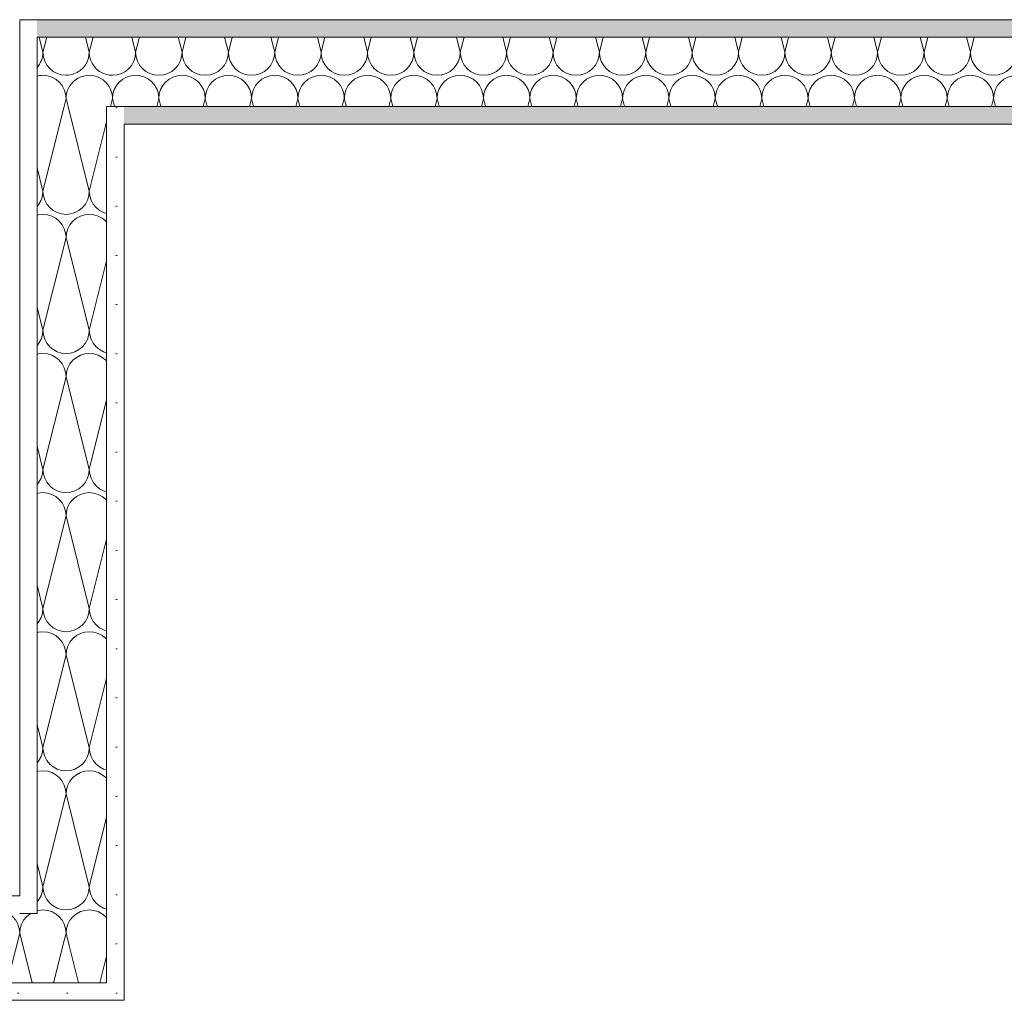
# Model space of a CAD drawing. Header units: metres. Extents: x -3.6 to 84.5, y -11 to 16.8.
# Tile 120 of 256: x 45.15 to 45.858, y -3.965 to -3.26. Entities that reach past the tile are written whole.
import ezdxf

# ---------------------------------------------------------------- set-up
doc = ezdxf.new("R2010")
doc.units = ezdxf.units.M
doc.header["$MEASUREMENT"] = 0
doc.layers.add('301 - Elemente.Linie', color=7, linetype='Continuous')
doc.layers.add('302 - Elemente.Schraffur', color=7, linetype='Continuous')
pattern_1 = [(45, (0, 0), (-0.01767767, 0.01767767), [0, -0.025])]

# ---------------------------------------------------------------- blocks, each defined once
blk = doc.blocks.new('*X6')
at = {"layer": '302 - Elemente.Schraffur', "color": 7, "linetype": 'Continuous', "lineweight": 5}
for p, q in [((45.16667, -3.28333), (45.16445, -3.27446)), ((45.16667, -3.28333), (45.168, -3.27801)), ((45.18188, -3.3225), (45.18333, -3.31667)), ((45.18479, -3.3225), (45.18333, -3.31667))]:
    blk.add_line(p, q, dxfattribs=at)
for centre, start, end in [((45.15, -3.28333), 318.53321, 0), ((45.18333, -3.28333), 180, 270), ((45.16667, -3.31667), 90, 104.51659), ((45.16667, -3.31667), 0, 90), ((45.18333, -3.28333), 270, 289.8668), ((45.2, -3.31667), 118.59753, 180)]:
    blk.add_arc(centre, 0.01667, start, end, dxfattribs=at)
blk = doc.blocks.new('*X7')
at = {"layer": '302 - Elemente.Schraffur', "color": 7, "linetype": 'Continuous', "lineweight": 5}
for p, q in [((45.23333, -3.28333), (45.23062, -3.2725)), ((45.23333, -3.28333), (45.23604, -3.2725)), ((45.26667, -3.28333), (45.26396, -3.2725)), ((45.26667, -3.28333), (45.26938, -3.2725)), ((45.3, -3.28333), (45.29729, -3.2725)), ((45.3, -3.28333), (45.30271, -3.2725)), ((45.33333, -3.28333), (45.33062, -3.2725)), ((45.33333, -3.28333), (45.33604, -3.2725)), ((45.36667, -3.28333), (45.36396, -3.2725)), ((45.36667, -3.28333), (45.36938, -3.2725)), ((45.4, -3.28333), (45.39729, -3.2725)), ((45.4, -3.28333), (45.40271, -3.2725)), ((45.43333, -3.28333), (45.43062, -3.2725)), ((45.43333, -3.28333), (45.43604, -3.2725)), ((45.46667, -3.28333), (45.46396, -3.2725)), ((45.46667, -3.28333), (45.46938, -3.2725)), ((45.5, -3.28333), (45.49729, -3.2725)), ((45.5, -3.28333), (45.50271, -3.2725)), ((45.53333, -3.28333), (45.53062, -3.2725)), ((45.53333, -3.28333), (45.53604, -3.2725)), ((45.56667, -3.28333), (45.56396, -3.2725)), ((45.56667, -3.28333), (45.56938, -3.2725)), ((45.6, -3.28333), (45.59729, -3.2725)), ((45.6, -3.28333), (45.60271, -3.2725)), ((45.63333, -3.28333), (45.63062, -3.2725)), ((45.63333, -3.28333), (45.63604, -3.2725)), ((45.66667, -3.28333), (45.66396, -3.2725)), ((45.66667, -3.28333), (45.66938, -3.2725)), ((45.7, -3.28333), (45.69729, -3.2725)), ((45.7, -3.28333), (45.70271, -3.2725)), ((45.73333, -3.28333), (45.73062, -3.2725)), ((45.73333, -3.28333), (45.73604, -3.2725)), ((45.76667, -3.28333), (45.76396, -3.2725)), ((45.76667, -3.28333), (45.76938, -3.2725)), ((45.8, -3.28333), (45.79729, -3.2725)), ((45.8, -3.28333), (45.80271, -3.2725)), ((45.83333, -3.28333), (45.83062, -3.2725)), ((45.83333, -3.28333), (45.83604, -3.2725)), ((45.21521, -3.3225), (45.21667, -3.31667)), ((45.21812, -3.3225), (45.21667, -3.31667)), ((45.24854, -3.3225), (45.25, -3.31667)), ((45.25146, -3.3225), (45.25, -3.31667)), ((45.28188, -3.3225), (45.28333, -3.31667)), ((45.28479, -3.3225), (45.28333, -3.31667)), ((45.31521, -3.3225), (45.31667, -3.31667)), ((45.31812, -3.3225), (45.31667, -3.31667)), ((45.34854, -3.3225), (45.35, -3.31667)), ((45.35146, -3.3225), (45.35, -3.31667)), ((45.38188, -3.3225), (45.38333, -3.31667)), ((45.38479, -3.3225), (45.38333, -3.31667)), ((45.41521, -3.3225), (45.41667, -3.31667)), ((45.41812, -3.3225), (45.41667, -3.31667)), ((45.44854, -3.3225), (45.45, -3.31667)), ((45.45146, -3.3225), (45.45, -3.31667)), ((45.48188, -3.3225), (45.48333, -3.31667)), ((45.48479, -3.3225), (45.48333, -3.31667)), ((45.51521, -3.3225), (45.51667, -3.31667)), ((45.51812, -3.3225), (45.51667, -3.31667)), ((45.54854, -3.3225), (45.55, -3.31667)), ((45.55146, -3.3225), (45.55, -3.31667)), ((45.58188, -3.3225), (45.58333, -3.31667)), ((45.58479, -3.3225), (45.58333, -3.31667)), ((45.61521, -3.3225), (45.61667, -3.31667)), ((45.61812, -3.3225), (45.61667, -3.31667)), ((45.64854, -3.3225), (45.65, -3.31667)), ((45.65146, -3.3225), (45.65, -3.31667)), ((45.68188, -3.3225), (45.68333, -3.31667)), ((45.68479, -3.3225), (45.68333, -3.31667)), ((45.71521, -3.3225), (45.71667, -3.31667)), ((45.71812, -3.3225), (45.71667, -3.31667)), ((45.74854, -3.3225), (45.75, -3.31667)), ((45.75146, -3.3225), (45.75, -3.31667)), ((45.78188, -3.3225), (45.78333, -3.31667)), ((45.78479, -3.3225), (45.78333, -3.31667)), ((45.81521, -3.3225), (45.81667, -3.31667)), ((45.81812, -3.3225), (45.81667, -3.31667)), ((45.84854, -3.3225), (45.85, -3.31667)), ((45.85146, -3.3225), (45.85, -3.31667))]:
    blk.add_line(p, q, dxfattribs=at)
for centre, start, end in [((45.21667, -3.28333), 270, 0), ((45.25, -3.28333), 180, 270), ((45.25, -3.28333), 270, 0), ((45.28333, -3.28333), 180, 270), ((45.28333, -3.28333), 270, 0), ((45.31667, -3.28333), 180, 270), ((45.31667, -3.28333), 270, 0), ((45.35, -3.28333), 180, 270), ((45.35, -3.28333), 270, 0), ((45.38333, -3.28333), 180, 270), ((45.38333, -3.28333), 270, 0), ((45.41667, -3.28333), 180, 270), ((45.41667, -3.28333), 270, 0), ((45.45, -3.28333), 180, 270), ((45.45, -3.28333), 270, 0), ((45.48333, -3.28333), 180, 270), ((45.48333, -3.28333), 270, 0), ((45.51667, -3.28333), 180, 270), ((45.51667, -3.28333), 270, 0), ((45.55, -3.28333), 180, 270), ((45.55, -3.28333), 270, 0), ((45.58333, -3.28333), 180, 270), ((45.58333, -3.28333), 270, 0), ((45.61667, -3.28333), 180, 270), ((45.61667, -3.28333), 270, 0), ((45.65, -3.28333), 180, 270), ((45.65, -3.28333), 270, 0), ((45.68333, -3.28333), 180, 270), ((45.68333, -3.28333), 270, 0), ((45.71667, -3.28333), 180, 270), ((45.71667, -3.28333), 270, 0), ((45.75, -3.28333), 180, 270), ((45.75, -3.28333), 270, 0), ((45.78333, -3.28333), 180, 270), ((45.78333, -3.28333), 270, 0), ((45.81667, -3.28333), 180, 270), ((45.81667, -3.28333), 270, 0), ((45.85, -3.28333), 180, 270), ((45.85, -3.28333), 270, 0), ((45.21667, -3.28333), 255.48341, 270), ((45.23333, -3.31667), 90, 180), ((45.23333, -3.31667), 0, 90), ((45.26667, -3.31667), 90, 180), ((45.26667, -3.31667), 0, 90), ((45.3, -3.31667), 90, 180), ((45.3, -3.31667), 0, 90), ((45.33333, -3.31667), 90, 180), ((45.33333, -3.31667), 0, 90), ((45.36667, -3.31667), 90, 180), ((45.36667, -3.31667), 0, 90), ((45.4, -3.31667), 90, 180), ((45.4, -3.31667), 0, 90), ((45.43333, -3.31667), 90, 180), ((45.43333, -3.31667), 0, 90), ((45.46667, -3.31667), 90, 180), ((45.46667, -3.31667), 0, 90), ((45.5, -3.31667), 90, 180), ((45.5, -3.31667), 0, 90), ((45.53333, -3.31667), 90, 180), ((45.53333, -3.31667), 0, 90), ((45.56667, -3.31667), 90, 180), ((45.56667, -3.31667), 0, 90), ((45.6, -3.31667), 90, 180), ((45.6, -3.31667), 0, 90), ((45.63333, -3.31667), 90, 180), ((45.63333, -3.31667), 0, 90), ((45.66667, -3.31667), 90, 180), ((45.66667, -3.31667), 0, 90), ((45.7, -3.31667), 90, 180), ((45.7, -3.31667), 0, 90), ((45.73333, -3.31667), 90, 180), ((45.73333, -3.31667), 0, 90), ((45.76667, -3.31667), 90, 180), ((45.76667, -3.31667), 0, 90), ((45.8, -3.31667), 90, 180), ((45.8, -3.31667), 0, 90), ((45.83333, -3.31667), 90, 180), ((45.83333, -3.31667), 0, 90), ((45.86667, -3.31667), 90, 180), ((45.2, -3.31667), 0, 41.46679)]:
    blk.add_arc(centre, 0.01667, start, end, dxfattribs=at)
blk = doc.blocks.new('*X9')
at = {"layer": '302 - Elemente.Schraffur', "color": 7, "linetype": 'Continuous', "lineweight": 5}
for p, q in [((45.16445, -3.27446), (45.16396, -3.2725)), ((45.168, -3.27801), (45.16938, -3.2725)), ((45.2, -3.28333), (45.19729, -3.2725)), ((45.2, -3.28333), (45.20271, -3.2725))]:
    blk.add_line(p, q, dxfattribs=at)
for centre, start, end in [((45.18333, -3.28333), 289.8668, 0), ((45.21667, -3.28333), 180, 255.48341), ((45.2, -3.31667), 90, 118.59753), ((45.2, -3.31667), 41.46679, 90)]:
    blk.add_arc(centre, 0.01667, start, end, dxfattribs=at)
blk = doc.blocks.new('*X10')
at = {"layer": '302 - Elemente.Schraffur', "color": 7, "linetype": 'Continuous', "lineweight": 5}
for p, q in [((45.17438, -3.9525), (45.182, -3.92201)), ((45.19229, -3.9525), (45.18556, -3.92557)), ((45.20771, -3.9525), (45.20866, -3.94868))]:
    blk.add_line(p, q, dxfattribs=at)
blk = doc.blocks.new('*X11')
at = {"layer": '302 - Elemente.Schraffur', "color": 7, "linetype": 'Continuous', "lineweight": 5}
for p, q in [((45.16667, -3.38333), (45.18188, -3.3225)), ((45.2, -3.38333), (45.18479, -3.3225)), ((45.2, -3.38333), (45.21249, -3.33338)), ((45.16667, -3.38333), (45.16249, -3.36662)), ((45.16386, -3.39259), (45.1654, -3.38971)), ((45.1654, -3.38971), (45.16635, -3.38658)), ((45.16635, -3.38658), (45.16667, -3.38333)), ((45.16667, -3.38333), (45.16699, -3.38658)), ((45.16699, -3.38658), (45.16794, -3.38971)), ((45.16794, -3.38971), (45.16948, -3.39259)), ((45.19719, -3.39259), (45.19873, -3.38971)), ((45.19873, -3.38971), (45.19968, -3.38658)), ((45.19968, -3.38658), (45.2, -3.38333)), ((45.2, -3.38333), (45.20032, -3.38658)), ((45.20032, -3.38658), (45.20127, -3.38971)), ((45.20127, -3.38971), (45.20281, -3.39259)), ((45.16249, -3.39426), (45.16386, -3.39259)), ((45.16948, -3.39259), (45.17155, -3.39512)), ((45.17155, -3.39512), (45.17407, -3.39719)), ((45.19259, -3.39719), (45.19512, -3.39512)), ((45.19512, -3.39512), (45.19719, -3.39259)), ((45.20281, -3.39259), (45.20488, -3.39512)), ((45.20488, -3.39512), (45.20741, -3.39719)), ((45.16342, -3.40032), (45.16249, -3.4006)), ((45.16667, -3.4), (45.16342, -3.40032)), ((45.16992, -3.40032), (45.16667, -3.4)), ((45.17304, -3.40127), (45.16992, -3.40032)), ((45.17593, -3.40281), (45.17304, -3.40127)), ((45.17407, -3.39719), (45.17696, -3.39873)), ((45.17845, -3.40488), (45.17593, -3.40281)), ((45.17696, -3.39873), (45.18008, -3.39968)), ((45.18008, -3.39968), (45.18333, -3.4)), ((45.18333, -3.4), (45.18658, -3.39968)), ((45.18658, -3.39968), (45.18971, -3.39873)), ((45.19074, -3.40281), (45.18821, -3.40488)), ((45.18971, -3.39873), (45.19259, -3.39719)), ((45.19362, -3.40127), (45.19074, -3.40281)), ((45.19675, -3.40032), (45.19362, -3.40127)), ((45.2, -3.4), (45.19675, -3.40032)), ((45.20325, -3.40032), (45.2, -3.4)), ((45.20638, -3.40127), (45.20325, -3.40032)), ((45.20926, -3.40281), (45.20638, -3.40127)), ((45.20741, -3.39719), (45.21029, -3.39873)), ((45.21179, -3.40488), (45.20926, -3.40281)), ((45.21029, -3.39873), (45.21249, -3.3994)), ((45.18052, -3.40741), (45.17845, -3.40488)), ((45.18206, -3.41029), (45.18052, -3.40741)), ((45.18301, -3.41342), (45.18206, -3.41029)), ((45.1846, -3.41029), (45.18365, -3.41342)), ((45.18614, -3.40741), (45.1846, -3.41029)), ((45.18821, -3.40488), (45.18614, -3.40741)), ((45.21249, -3.40574), (45.21179, -3.40488)), ((45.16667, -3.48333), (45.18333, -3.41667)), ((45.18333, -3.41667), (45.18301, -3.41342)), ((45.18365, -3.41342), (45.18333, -3.41667)), ((45.2, -3.48333), (45.18333, -3.41667)), ((45.2, -3.48333), (45.21249, -3.43338)), ((45.16667, -3.48333), (45.16249, -3.46662)), ((45.1654, -3.48971), (45.16635, -3.48658)), ((45.16635, -3.48658), (45.16667, -3.48333)), ((45.16667, -3.48333), (45.16699, -3.48658)), ((45.16699, -3.48658), (45.16794, -3.48971)), ((45.19873, -3.48971), (45.19968, -3.48658)), ((45.19968, -3.48658), (45.2, -3.48333)), ((45.2, -3.48333), (45.20032, -3.48658)), ((45.20032, -3.48658), (45.20127, -3.48971)), ((45.16249, -3.49426), (45.16386, -3.49259)), ((45.16386, -3.49259), (45.1654, -3.48971)), ((45.16794, -3.48971), (45.16948, -3.49259)), ((45.16948, -3.49259), (45.17155, -3.49512)), ((45.17155, -3.49512), (45.17407, -3.49719)), ((45.19259, -3.49719), (45.19512, -3.49512)), ((45.19512, -3.49512), (45.19719, -3.49259)), ((45.19719, -3.49259), (45.19873, -3.48971)), ((45.20127, -3.48971), (45.20281, -3.49259)), ((45.20281, -3.49259), (45.20488, -3.49512)), ((45.20488, -3.49512), (45.20741, -3.49719)), ((45.16342, -3.50032), (45.16249, -3.5006)), ((45.16667, -3.5), (45.16342, -3.50032)), ((45.16992, -3.50032), (45.16667, -3.5)), ((45.17304, -3.50127), (45.16992, -3.50032)), ((45.17593, -3.50281), (45.17304, -3.50127)), ((45.17407, -3.49719), (45.17696, -3.49873)), ((45.17845, -3.50488), (45.17593, -3.50281)), ((45.17696, -3.49873), (45.18008, -3.49968)), ((45.18008, -3.49968), (45.18333, -3.5)), ((45.18333, -3.5), (45.18658, -3.49968)), ((45.18658, -3.49968), (45.18971, -3.49873)), ((45.19074, -3.50281), (45.18821, -3.50488)), ((45.18971, -3.49873), (45.19259, -3.49719)), ((45.19362, -3.50127), (45.19074, -3.50281)), ((45.19675, -3.50032), (45.19362, -3.50127)), ((45.2, -3.5), (45.19675, -3.50032)), ((45.20325, -3.50032), (45.2, -3.5)), ((45.20638, -3.50127), (45.20325, -3.50032)), ((45.20926, -3.50281), (45.20638, -3.50127)), ((45.20741, -3.49719), (45.21029, -3.49873)), ((45.21179, -3.50488), (45.20926, -3.50281)), ((45.21029, -3.49873), (45.21249, -3.4994)), ((45.18052, -3.50741), (45.17845, -3.50488)), ((45.18206, -3.51029), (45.18052, -3.50741)), ((45.18614, -3.50741), (45.1846, -3.51029)), ((45.18821, -3.50488), (45.18614, -3.50741)), ((45.21249, -3.50574), (45.21179, -3.50488)), ((45.16667, -3.58333), (45.18333, -3.51667)), ((45.18301, -3.51342), (45.18206, -3.51029)), ((45.18333, -3.51667), (45.18301, -3.51342)), ((45.18365, -3.51342), (45.18333, -3.51667)), ((45.2, -3.58333), (45.18333, -3.51667)), ((45.1846, -3.51029), (45.18365, -3.51342)), ((45.2, -3.58333), (45.21249, -3.53338)), ((45.16667, -3.58333), (45.16249, -3.56662)), ((45.1654, -3.58971), (45.16635, -3.58658)), ((45.16635, -3.58658), (45.16667, -3.58333)), ((45.16667, -3.58333), (45.16699, -3.58658)), ((45.16699, -3.58658), (45.16794, -3.58971)), ((45.19873, -3.58971), (45.19968, -3.58658)), ((45.19968, -3.58658), (45.2, -3.58333)), ((45.2, -3.58333), (45.20032, -3.58658)), ((45.20032, -3.58658), (45.20127, -3.58971)), ((45.16249, -3.59426), (45.16386, -3.59259)), ((45.16386, -3.59259), (45.1654, -3.58971)), ((45.16794, -3.58971), (45.16948, -3.59259)), ((45.16948, -3.59259), (45.17155, -3.59512)), ((45.17155, -3.59512), (45.17407, -3.59719)), ((45.19259, -3.59719), (45.19512, -3.59512)), ((45.19512, -3.59512), (45.19719, -3.59259)), ((45.19719, -3.59259), (45.19873, -3.58971)), ((45.20127, -3.58971), (45.20281, -3.59259)), ((45.20281, -3.59259), (45.20488, -3.59512)), ((45.20488, -3.59512), (45.20741, -3.59719)), ((45.16342, -3.60032), (45.16249, -3.6006)), ((45.16667, -3.6), (45.16342, -3.60032)), ((45.16992, -3.60032), (45.16667, -3.6)), ((45.17304, -3.60127), (45.16992, -3.60032)), ((45.17593, -3.60281), (45.17304, -3.60127)), ((45.17407, -3.59719), (45.17696, -3.59873)), ((45.17696, -3.59873), (45.18008, -3.59968)), ((45.18008, -3.59968), (45.18333, -3.6)), ((45.18333, -3.6), (45.18658, -3.59968)), ((45.18658, -3.59968), (45.18971, -3.59873)), ((45.18971, -3.59873), (45.19259, -3.59719)), ((45.19362, -3.60127), (45.19074, -3.60281)), ((45.19675, -3.60032), (45.19362, -3.60127)), ((45.2, -3.6), (45.19675, -3.60032)), ((45.20325, -3.60032), (45.2, -3.6)), ((45.20638, -3.60127), (45.20325, -3.60032)), ((45.20926, -3.60281), (45.20638, -3.60127)), ((45.20741, -3.59719), (45.21029, -3.59873)), ((45.21029, -3.59873), (45.21249, -3.5994)), ((45.17845, -3.60488), (45.17593, -3.60281)), ((45.18052, -3.60741), (45.17845, -3.60488)), ((45.18206, -3.61029), (45.18052, -3.60741)), ((45.18614, -3.60741), (45.1846, -3.61029)), ((45.18821, -3.60488), (45.18614, -3.60741)), ((45.19074, -3.60281), (45.18821, -3.60488)), ((45.21179, -3.60488), (45.20926, -3.60281)), ((45.21249, -3.60574), (45.21179, -3.60488)), ((45.18301, -3.61342), (45.18206, -3.61029)), ((45.18333, -3.61667), (45.18301, -3.61342)), ((45.18365, -3.61342), (45.18333, -3.61667)), ((45.1846, -3.61029), (45.18365, -3.61342)), ((45.16667, -3.68333), (45.18333, -3.61667)), ((45.2, -3.68333), (45.18333, -3.61667)), ((45.2, -3.68333), (45.21249, -3.63338)), ((45.16667, -3.68333), (45.16249, -3.66662)), ((45.1654, -3.68971), (45.16635, -3.68658)), ((45.16635, -3.68658), (45.16667, -3.68333)), ((45.16667, -3.68333), (45.16699, -3.68658)), ((45.16699, -3.68658), (45.16794, -3.68971)), ((45.19873, -3.68971), (45.19968, -3.68658)), ((45.19968, -3.68658), (45.2, -3.68333)), ((45.2, -3.68333), (45.20032, -3.68658)), ((45.20032, -3.68658), (45.20127, -3.68971)), ((45.16249, -3.69426), (45.16386, -3.69259)), ((45.16386, -3.69259), (45.1654, -3.68971)), ((45.16794, -3.68971), (45.16948, -3.69259)), ((45.16948, -3.69259), (45.17155, -3.69512)), ((45.19512, -3.69512), (45.19719, -3.69259)), ((45.19719, -3.69259), (45.19873, -3.68971)), ((45.20127, -3.68971), (45.20281, -3.69259)), ((45.20281, -3.69259), (45.20488, -3.69512)), ((45.16342, -3.70032), (45.16249, -3.7006)), ((45.16667, -3.7), (45.16342, -3.70032)), ((45.16992, -3.70032), (45.16667, -3.7)), ((45.17304, -3.70127), (45.16992, -3.70032)), ((45.17155, -3.69512), (45.17407, -3.69719)), ((45.17593, -3.70281), (45.17304, -3.70127)), ((45.17407, -3.69719), (45.17696, -3.69873)), ((45.17696, -3.69873), (45.18008, -3.69968)), ((45.18008, -3.69968), (45.18333, -3.7)), ((45.18333, -3.7), (45.18658, -3.69968)), ((45.18658, -3.69968), (45.18971, -3.69873)), ((45.18971, -3.69873), (45.19259, -3.69719)), ((45.19362, -3.70127), (45.19074, -3.70281)), ((45.19259, -3.69719), (45.19512, -3.69512)), ((45.19675, -3.70032), (45.19362, -3.70127)), ((45.2, -3.7), (45.19675, -3.70032)), ((45.20325, -3.70032), (45.2, -3.7)), ((45.20638, -3.70127), (45.20325, -3.70032)), ((45.20488, -3.69512), (45.20741, -3.69719)), ((45.20926, -3.70281), (45.20638, -3.70127)), ((45.20741, -3.69719), (45.21029, -3.69873)), ((45.21029, -3.69873), (45.21249, -3.6994)), ((45.17845, -3.70488), (45.17593, -3.70281)), ((45.18052, -3.70741), (45.17845, -3.70488)), ((45.18206, -3.71029), (45.18052, -3.70741)), ((45.18614, -3.70741), (45.1846, -3.71029)), ((45.18821, -3.70488), (45.18614, -3.70741)), ((45.19074, -3.70281), (45.18821, -3.70488)), ((45.21179, -3.70488), (45.20926, -3.70281)), ((45.21249, -3.70574), (45.21179, -3.70488)), ((45.18301, -3.71342), (45.18206, -3.71029)), ((45.18333, -3.71667), (45.18301, -3.71342)), ((45.18365, -3.71342), (45.18333, -3.71667)), ((45.1846, -3.71029), (45.18365, -3.71342)), ((45.16667, -3.78333), (45.18333, -3.71667)), ((45.2, -3.78333), (45.18333, -3.71667)), ((45.2, -3.78333), (45.21249, -3.73338)), ((45.16667, -3.78333), (45.16249, -3.76662)), ((45.16635, -3.78658), (45.16667, -3.78333)), ((45.16667, -3.78333), (45.16699, -3.78658)), ((45.19968, -3.78658), (45.2, -3.78333)), ((45.2, -3.78333), (45.20032, -3.78658)), ((45.16249, -3.79426), (45.16386, -3.79259)), ((45.16386, -3.79259), (45.1654, -3.78971)), ((45.1654, -3.78971), (45.16635, -3.78658)), ((45.16699, -3.78658), (45.16794, -3.78971)), ((45.16794, -3.78971), (45.16948, -3.79259)), ((45.16948, -3.79259), (45.17155, -3.79512)), ((45.19512, -3.79512), (45.19719, -3.79259)), ((45.19719, -3.79259), (45.19873, -3.78971)), ((45.19873, -3.78971), (45.19968, -3.78658)), ((45.20032, -3.78658), (45.20127, -3.78971)), ((45.20127, -3.78971), (45.20281, -3.79259)), ((45.20281, -3.79259), (45.20488, -3.79512)), ((45.16342, -3.80032), (45.16249, -3.8006)), ((45.16667, -3.8), (45.16342, -3.80032)), ((45.16992, -3.80032), (45.16667, -3.8)), ((45.17304, -3.80127), (45.16992, -3.80032)), ((45.17155, -3.79512), (45.17407, -3.79719)), ((45.17407, -3.79719), (45.17696, -3.79873)), ((45.17696, -3.79873), (45.18008, -3.79968)), ((45.18008, -3.79968), (45.18333, -3.8)), ((45.18333, -3.8), (45.18658, -3.79968)), ((45.18658, -3.79968), (45.18971, -3.79873)), ((45.18971, -3.79873), (45.19259, -3.79719)), ((45.19259, -3.79719), (45.19512, -3.79512)), ((45.19675, -3.80032), (45.19362, -3.80127)), ((45.2, -3.8), (45.19675, -3.80032)), ((45.20325, -3.80032), (45.2, -3.8)), ((45.20638, -3.80127), (45.20325, -3.80032)), ((45.20488, -3.79512), (45.20741, -3.79719)), ((45.20741, -3.79719), (45.21029, -3.79873)), ((45.21029, -3.79873), (45.21249, -3.7994)), ((45.17593, -3.80281), (45.17304, -3.80127)), ((45.17845, -3.80488), (45.17593, -3.80281)), ((45.18052, -3.80741), (45.17845, -3.80488)), ((45.18206, -3.81029), (45.18052, -3.80741)), ((45.18614, -3.80741), (45.1846, -3.81029)), ((45.18821, -3.80488), (45.18614, -3.80741)), ((45.19074, -3.80281), (45.18821, -3.80488)), ((45.19362, -3.80127), (45.19074, -3.80281)), ((45.20926, -3.80281), (45.20638, -3.80127)), ((45.21179, -3.80488), (45.20926, -3.80281)), ((45.21249, -3.80574), (45.21179, -3.80488)), ((45.18301, -3.81342), (45.18206, -3.81029)), ((45.18333, -3.81667), (45.18301, -3.81342)), ((45.18365, -3.81342), (45.18333, -3.81667)), ((45.1846, -3.81029), (45.18365, -3.81342)), ((45.16667, -3.88333), (45.18333, -3.81667)), ((45.2, -3.88333), (45.18333, -3.81667)), ((45.2, -3.88333), (45.21249, -3.83338)), ((45.16667, -3.88333), (45.16249, -3.86662)), ((45.16635, -3.88658), (45.16667, -3.88333)), ((45.16667, -3.88333), (45.16699, -3.88658)), ((45.19968, -3.88658), (45.2, -3.88333)), ((45.2, -3.88333), (45.20032, -3.88658)), ((45.16386, -3.89259), (45.1654, -3.88971)), ((45.1654, -3.88971), (45.16635, -3.88658)), ((45.16699, -3.88658), (45.16794, -3.88971)), ((45.16794, -3.88971), (45.16948, -3.89259)), ((45.19719, -3.89259), (45.19873, -3.88971)), ((45.19873, -3.88971), (45.19968, -3.88658)), ((45.20032, -3.88658), (45.20127, -3.88971)), ((45.20127, -3.88971), (45.20281, -3.89259)), ((45.16249, -3.89426), (45.16386, -3.89259)), ((45.16948, -3.89259), (45.17155, -3.89512)), ((45.17155, -3.89512), (45.17407, -3.89719)), ((45.17407, -3.89719), (45.17696, -3.89873)), ((45.17696, -3.89873), (45.18008, -3.89968)), ((45.18658, -3.89968), (45.18971, -3.89873)), ((45.18971, -3.89873), (45.19259, -3.89719)), ((45.19259, -3.89719), (45.19512, -3.89512)), ((45.19512, -3.89512), (45.19719, -3.89259)), ((45.20281, -3.89259), (45.20488, -3.89512)), ((45.20488, -3.89512), (45.20741, -3.89719)), ((45.20741, -3.89719), (45.21029, -3.89873)), ((45.21029, -3.89873), (45.21249, -3.8994)), ((45.16342, -3.90032), (45.16249, -3.9006)), ((45.16667, -3.9), (45.16342, -3.90032)), ((45.16992, -3.90032), (45.16667, -3.9)), ((45.17304, -3.90127), (45.16992, -3.90032)), ((45.17535, -3.9025), (45.17304, -3.90127)), ((45.18008, -3.89968), (45.18333, -3.9)), ((45.18333, -3.9), (45.18658, -3.89968)), ((45.19362, -3.90127), (45.19132, -3.9025)), ((45.19675, -3.90032), (45.19362, -3.90127)), ((45.2, -3.9), (45.19675, -3.90032)), ((45.20325, -3.90032), (45.2, -3.9)), ((45.20638, -3.90127), (45.20325, -3.90032)), ((45.20868, -3.9025), (45.20638, -3.90127))]:
    blk.add_line(p, q, dxfattribs=at)
blk = doc.blocks.new('*X12')
at = {"layer": '302 - Elemente.Schraffur', "color": 7, "linetype": 'Continuous', "lineweight": 5}
for p, q in [((45.17593, -3.90281), (45.17535, -3.9025)), ((45.17845, -3.90488), (45.17593, -3.90281)), ((45.18052, -3.90741), (45.17845, -3.90488)), ((45.18821, -3.90488), (45.18614, -3.90741)), ((45.19074, -3.90281), (45.18821, -3.90488)), ((45.19132, -3.9025), (45.19074, -3.90281)), ((45.20926, -3.90281), (45.20868, -3.9025)), ((45.21179, -3.90488), (45.20926, -3.90281)), ((45.21249, -3.90574), (45.21179, -3.90488)), ((45.18206, -3.91029), (45.18052, -3.90741)), ((45.18301, -3.91342), (45.18206, -3.91029)), ((45.18333, -3.91667), (45.18301, -3.91342)), ((45.18365, -3.91342), (45.18333, -3.91667)), ((45.1846, -3.91029), (45.18365, -3.91342)), ((45.18614, -3.90741), (45.1846, -3.91029)), ((45.182, -3.92201), (45.18333, -3.91667)), ((45.18556, -3.92557), (45.18333, -3.91667)), ((45.20866, -3.94868), (45.21249, -3.93338))]:
    blk.add_line(p, q, dxfattribs=at)
blk = doc.blocks.new('*X13')
at = {"layer": '302 - Elemente.Schraffur', "color": 7, "linetype": 'Continuous', "lineweight": 5}
for p, q in [((44.62155, -3.90488), (44.61999, -3.90678)), ((44.62407, -3.90281), (44.62155, -3.90488)), ((44.62465, -3.9025), (44.62407, -3.90281)), ((44.64259, -3.90281), (44.64201, -3.9025)), ((44.64512, -3.90488), (44.64259, -3.90281)), ((44.64719, -3.90741), (44.64512, -3.90488)), ((44.65488, -3.90488), (44.65281, -3.90741)), ((44.65741, -3.90281), (44.65488, -3.90488)), ((44.65799, -3.9025), (44.65741, -3.90281)), ((44.67593, -3.90281), (44.67535, -3.9025)), ((44.67845, -3.90488), (44.67593, -3.90281)), ((44.68052, -3.90741), (44.67845, -3.90488)), ((44.68821, -3.90488), (44.68614, -3.90741)), ((44.69074, -3.90281), (44.68821, -3.90488)), ((44.69132, -3.9025), (44.69074, -3.90281)), ((44.70926, -3.90281), (44.70868, -3.9025)), ((44.71179, -3.90488), (44.70926, -3.90281)), ((44.71386, -3.90741), (44.71179, -3.90488)), ((44.72155, -3.90488), (44.71948, -3.90741)), ((44.72407, -3.90281), (44.72155, -3.90488)), ((44.72465, -3.9025), (44.72407, -3.90281)), ((44.74259, -3.90281), (44.74201, -3.9025)), ((44.74512, -3.90488), (44.74259, -3.90281)), ((44.74719, -3.90741), (44.74512, -3.90488)), ((44.75488, -3.90488), (44.75281, -3.90741)), ((44.75741, -3.90281), (44.75488, -3.90488)), ((44.75799, -3.9025), (44.75741, -3.90281)), ((44.77593, -3.90281), (44.77535, -3.9025)), ((44.77845, -3.90488), (44.77593, -3.90281)), ((44.78052, -3.90741), (44.77845, -3.90488)), ((44.78821, -3.90488), (44.78614, -3.90741)), ((44.79074, -3.90281), (44.78821, -3.90488)), ((44.79132, -3.9025), (44.79074, -3.90281)), ((44.80926, -3.90281), (44.80868, -3.9025)), ((44.81179, -3.90488), (44.80926, -3.90281)), ((44.81386, -3.90741), (44.81179, -3.90488)), ((44.82155, -3.90488), (44.81948, -3.90741)), ((44.82407, -3.90281), (44.82155, -3.90488)), ((44.82465, -3.9025), (44.82407, -3.90281)), ((44.84259, -3.90281), (44.84201, -3.9025)), ((44.84512, -3.90488), (44.84259, -3.90281)), ((44.84719, -3.90741), (44.84512, -3.90488)), ((44.85488, -3.90488), (44.85281, -3.90741)), ((44.85741, -3.90281), (44.85488, -3.90488)), ((44.85799, -3.9025), (44.85741, -3.90281)), ((44.87593, -3.90281), (44.87535, -3.9025)), ((44.87845, -3.90488), (44.87593, -3.90281)), ((44.88052, -3.90741), (44.87845, -3.90488)), ((44.88821, -3.90488), (44.88614, -3.90741)), ((44.89074, -3.90281), (44.88821, -3.90488)), ((44.89132, -3.9025), (44.89074, -3.90281)), ((44.90926, -3.90281), (44.90868, -3.9025)), ((44.91179, -3.90488), (44.90926, -3.90281)), ((44.91386, -3.90741), (44.91179, -3.90488)), ((44.92155, -3.90488), (44.91948, -3.90741)), ((44.92407, -3.90281), (44.92155, -3.90488)), ((44.92465, -3.9025), (44.92407, -3.90281)), ((44.94259, -3.90281), (44.94201, -3.9025)), ((44.94512, -3.90488), (44.94259, -3.90281)), ((44.94719, -3.90741), (44.94512, -3.90488)), ((44.95488, -3.90488), (44.95281, -3.90741)), ((44.95741, -3.90281), (44.95488, -3.90488)), ((44.95799, -3.9025), (44.95741, -3.90281)), ((44.97593, -3.90281), (44.97535, -3.9025)), ((44.97845, -3.90488), (44.97593, -3.90281)), ((44.98052, -3.90741), (44.97845, -3.90488)), ((44.98821, -3.90488), (44.98614, -3.90741)), ((44.99074, -3.90281), (44.98821, -3.90488)), ((44.99132, -3.9025), (44.99074, -3.90281)), ((45.00926, -3.90281), (45.00868, -3.9025)), ((45.01179, -3.90488), (45.00926, -3.90281)), ((45.01386, -3.90741), (45.01179, -3.90488)), ((45.02155, -3.90488), (45.01948, -3.90741)), ((45.02407, -3.90281), (45.02155, -3.90488)), ((45.02465, -3.9025), (45.02407, -3.90281)), ((45.04259, -3.90281), (45.04201, -3.9025)), ((45.04512, -3.90488), (45.04259, -3.90281)), ((45.04719, -3.90741), (45.04512, -3.90488)), ((45.05488, -3.90488), (45.05281, -3.90741)), ((45.05741, -3.90281), (45.05488, -3.90488)), ((45.05799, -3.9025), (45.05741, -3.90281)), ((45.07593, -3.90281), (45.07535, -3.9025)), ((45.07845, -3.90488), (45.07593, -3.90281)), ((45.08052, -3.90741), (45.07845, -3.90488)), ((45.08821, -3.90488), (45.08614, -3.90741)), ((45.09074, -3.90281), (45.08821, -3.90488)), ((45.09132, -3.9025), (45.09074, -3.90281)), ((45.10926, -3.90281), (45.10868, -3.9025)), ((45.11179, -3.90488), (45.10926, -3.90281)), ((45.11386, -3.90741), (45.11179, -3.90488)), ((45.12155, -3.90488), (45.11948, -3.90741)), ((45.12407, -3.90281), (45.12155, -3.90488)), ((45.12465, -3.9025), (45.12407, -3.90281)), ((45.14259, -3.90281), (45.14201, -3.9025)), ((45.14512, -3.90488), (45.14259, -3.90281)), ((45.14719, -3.90741), (45.14512, -3.90488)), ((45.15488, -3.90488), (45.15281, -3.90741)), ((45.15741, -3.90281), (45.15488, -3.90488)), ((45.15799, -3.9025), (45.15741, -3.90281)), ((44.64873, -3.91029), (44.64719, -3.90741)), ((44.64968, -3.91342), (44.64873, -3.91029)), ((44.65, -3.91667), (44.64968, -3.91342)), ((44.65032, -3.91342), (44.65, -3.91667)), ((44.65127, -3.91029), (44.65032, -3.91342)), ((44.65281, -3.90741), (44.65127, -3.91029)), ((44.68206, -3.91029), (44.68052, -3.90741)), ((44.68301, -3.91342), (44.68206, -3.91029)), ((44.68333, -3.91667), (44.68301, -3.91342)), ((44.68365, -3.91342), (44.68333, -3.91667)), ((44.6846, -3.91029), (44.68365, -3.91342)), ((44.68614, -3.90741), (44.6846, -3.91029)), ((44.7154, -3.91029), (44.71386, -3.90741)), ((44.71635, -3.91342), (44.7154, -3.91029)), ((44.71667, -3.91667), (44.71635, -3.91342)), ((44.71699, -3.91342), (44.71667, -3.91667)), ((44.71794, -3.91029), (44.71699, -3.91342)), ((44.71948, -3.90741), (44.71794, -3.91029)), ((44.74873, -3.91029), (44.74719, -3.90741)), ((44.74968, -3.91342), (44.74873, -3.91029)), ((44.75, -3.91667), (44.74968, -3.91342)), ((44.75032, -3.91342), (44.75, -3.91667)), ((44.75127, -3.91029), (44.75032, -3.91342)), ((44.75281, -3.90741), (44.75127, -3.91029)), ((44.78206, -3.91029), (44.78052, -3.90741)), ((44.78301, -3.91342), (44.78206, -3.91029)), ((44.78333, -3.91667), (44.78301, -3.91342)), ((44.78365, -3.91342), (44.78333, -3.91667)), ((44.7846, -3.91029), (44.78365, -3.91342)), ((44.78614, -3.90741), (44.7846, -3.91029)), ((44.8154, -3.91029), (44.81386, -3.90741)), ((44.81635, -3.91342), (44.8154, -3.91029)), ((44.81667, -3.91667), (44.81635, -3.91342)), ((44.81699, -3.91342), (44.81667, -3.91667)), ((44.81794, -3.91029), (44.81699, -3.91342)), ((44.81948, -3.90741), (44.81794, -3.91029)), ((44.84873, -3.91029), (44.84719, -3.90741)), ((44.84968, -3.91342), (44.84873, -3.91029)), ((44.85, -3.91667), (44.84968, -3.91342)), ((44.85032, -3.91342), (44.85, -3.91667)), ((44.85127, -3.91029), (44.85032, -3.91342)), ((44.85281, -3.90741), (44.85127, -3.91029)), ((44.88206, -3.91029), (44.88052, -3.90741)), ((44.88301, -3.91342), (44.88206, -3.91029)), ((44.88333, -3.91667), (44.88301, -3.91342)), ((44.88365, -3.91342), (44.88333, -3.91667)), ((44.8846, -3.91029), (44.88365, -3.91342)), ((44.88614, -3.90741), (44.8846, -3.91029)), ((44.9154, -3.91029), (44.91386, -3.90741)), ((44.91635, -3.91342), (44.9154, -3.91029)), ((44.91667, -3.91667), (44.91635, -3.91342)), ((44.91699, -3.91342), (44.91667, -3.91667)), ((44.91794, -3.91029), (44.91699, -3.91342)), ((44.91948, -3.90741), (44.91794, -3.91029)), ((44.94873, -3.91029), (44.94719, -3.90741)), ((44.94968, -3.91342), (44.94873, -3.91029)), ((44.95, -3.91667), (44.94968, -3.91342)), ((44.95032, -3.91342), (44.95, -3.91667)), ((44.95127, -3.91029), (44.95032, -3.91342)), ((44.95281, -3.90741), (44.95127, -3.91029)), ((44.98206, -3.91029), (44.98052, -3.90741)), ((44.98301, -3.91342), (44.98206, -3.91029)), ((44.98333, -3.91667), (44.98301, -3.91342)), ((44.98365, -3.91342), (44.98333, -3.91667)), ((44.9846, -3.91029), (44.98365, -3.91342)), ((44.98614, -3.90741), (44.9846, -3.91029)), ((45.0154, -3.91029), (45.01386, -3.90741)), ((45.01635, -3.91342), (45.0154, -3.91029)), ((45.01667, -3.91667), (45.01635, -3.91342)), ((45.01699, -3.91342), (45.01667, -3.91667)), ((45.01794, -3.91029), (45.01699, -3.91342)), ((45.01948, -3.90741), (45.01794, -3.91029)), ((45.04873, -3.91029), (45.04719, -3.90741)), ((45.04968, -3.91342), (45.04873, -3.91029)), ((45.05, -3.91667), (45.04968, -3.91342)), ((45.05032, -3.91342), (45.05, -3.91667)), ((45.05127, -3.91029), (45.05032, -3.91342)), ((45.05281, -3.90741), (45.05127, -3.91029)), ((45.08206, -3.91029), (45.08052, -3.90741)), ((45.08301, -3.91342), (45.08206, -3.91029)), ((45.08333, -3.91667), (45.08301, -3.91342)), ((45.08365, -3.91342), (45.08333, -3.91667)), ((45.0846, -3.91029), (45.08365, -3.91342)), ((45.08614, -3.90741), (45.0846, -3.91029)), ((45.1154, -3.91029), (45.11386, -3.90741)), ((45.11635, -3.91342), (45.1154, -3.91029)), ((45.11667, -3.91667), (45.11635, -3.91342)), ((45.11699, -3.91342), (45.11667, -3.91667)), ((45.11794, -3.91029), (45.11699, -3.91342)), ((45.11948, -3.90741), (45.11794, -3.91029)), ((45.14873, -3.91029), (45.14719, -3.90741)), ((45.14968, -3.91342), (45.14873, -3.91029)), ((45.15, -3.91667), (45.14968, -3.91342)), ((45.15032, -3.91342), (45.15, -3.91667)), ((45.15127, -3.91029), (45.15032, -3.91342)), ((45.15281, -3.90741), (45.15127, -3.91029)), ((44.64104, -3.9525), (44.65, -3.91667)), ((44.65896, -3.9525), (44.65, -3.91667)), ((44.67438, -3.9525), (44.68333, -3.91667)), ((44.69229, -3.9525), (44.68333, -3.91667)), ((44.70771, -3.9525), (44.71667, -3.91667)), ((44.72562, -3.9525), (44.71667, -3.91667)), ((44.74104, -3.9525), (44.75, -3.91667)), ((44.75896, -3.9525), (44.75, -3.91667)), ((44.77438, -3.9525), (44.78333, -3.91667)), ((44.79229, -3.9525), (44.78333, -3.91667)), ((44.80771, -3.9525), (44.81667, -3.91667)), ((44.82562, -3.9525), (44.81667, -3.91667)), ((44.84104, -3.9525), (44.85, -3.91667)), ((44.85896, -3.9525), (44.85, -3.91667)), ((44.87438, -3.9525), (44.88333, -3.91667)), ((44.89229, -3.9525), (44.88333, -3.91667)), ((44.90771, -3.9525), (44.91667, -3.91667)), ((44.92562, -3.9525), (44.91667, -3.91667)), ((44.94104, -3.9525), (44.95, -3.91667)), ((44.95896, -3.9525), (44.95, -3.91667)), ((44.97438, -3.9525), (44.98333, -3.91667)), ((44.99229, -3.9525), (44.98333, -3.91667)), ((45.00771, -3.9525), (45.01667, -3.91667)), ((45.02562, -3.9525), (45.01667, -3.91667)), ((45.04104, -3.9525), (45.05, -3.91667)), ((45.05896, -3.9525), (45.05, -3.91667)), ((45.07438, -3.9525), (45.08333, -3.91667)), ((45.09229, -3.9525), (45.08333, -3.91667)), ((45.10771, -3.9525), (45.11667, -3.91667)), ((45.12562, -3.9525), (45.11667, -3.91667)), ((45.14104, -3.9525), (45.15, -3.91667)), ((45.15896, -3.9525), (45.15, -3.91667)), ((44.62562, -3.9525), (44.61999, -3.92996))]:
    blk.add_line(p, q, dxfattribs=at)

msp = doc.modelspace()

# ---------------------------------------------------------------- hatches: boundary and pattern name
at = {"layer": '302 - Elemente.Schraffur', "linetype": 'Continuous', "lineweight": 5}
h = msp.add_hatch(dxfattribs=at)
h.set_pattern_fill('Gips_0001', style=0, pattern_type=2)
h.set_pattern_definition(pattern_1)
h.paths.add_polyline_path([(45.14999, -3.2725), (45.16249, -3.2725), (45.14999, -3.26)])
h = msp.add_hatch(dxfattribs=at)
h.set_pattern_fill('Gips_0001', style=0, pattern_type=2)
h.set_pattern_definition(pattern_1)
h.paths.add_polyline_path([(45.16249, -3.26), (45.14999, -3.26), (45.16249, -3.2725)])
h = msp.add_hatch(dxfattribs=at)
h.set_pattern_fill('Gips_0001', style=0, pattern_type=2)
h.set_pattern_definition(pattern_1)
h.paths.add_polyline_path([(45.16249, -3.26), (45.16249, -3.2725), (50.39999, -3.2725), (50.39999, -3.26)])
h = msp.add_hatch(dxfattribs=at)
h.set_pattern_fill('Gips_0001', style=0, pattern_type=2)
h.set_pattern_definition(pattern_1)
h.paths.add_polyline_path([(45.14999, -3.89), (45.16249, -3.89), (45.16249, -3.2725), (45.14999, -3.2725)])
h = msp.add_hatch(dxfattribs=at)
h.set_pattern_fill('Gips_0001', style=0, pattern_type=2)
h.set_pattern_definition(pattern_1)
h.paths.add_polyline_path([(45.22499, -3.335), (45.21249, -3.3225), (45.21249, -3.335)])
h = msp.add_hatch(dxfattribs=at)
h.set_pattern_fill('Gips_0001', style=0, pattern_type=2)
h.set_pattern_definition(pattern_1)
h.paths.add_polyline_path([(45.22499, -3.3225), (45.21249, -3.3225), (45.22499, -3.335)])
h = msp.add_hatch(dxfattribs=at)
h.set_pattern_fill('Gips_0001', style=0, pattern_type=2)
h.set_pattern_definition(pattern_1)
h.paths.add_polyline_path([(50.39999, -3.3225), (45.22499, -3.3225), (45.22499, -3.335), (50.39999, -3.335)])
h = msp.add_hatch(dxfattribs=at)
h.set_pattern_fill('Gips_0001', style=0, pattern_type=2)
h.set_pattern_definition(pattern_1)
h.paths.add_polyline_path([(45.22499, -3.9525), (45.22499, -3.335), (45.21249, -3.335), (45.21249, -3.9525)])
h = msp.add_hatch(dxfattribs=at)
h.set_pattern_fill('Gips_0001', style=0, pattern_type=2)
h.set_pattern_definition(pattern_1)
h.paths.add_polyline_path([(45.14999, -3.89), (44.61999, -3.89), (44.61999, -3.9025), (45.14999, -3.9025)])
h = msp.add_hatch(dxfattribs=at)
h.set_pattern_fill('Gips_0001', style=0, pattern_type=2)
h.set_pattern_definition(pattern_1)
h.paths.add_polyline_path([(45.14999, -3.89), (45.14999, -3.9025), (45.16249, -3.9025)])
h = msp.add_hatch(dxfattribs=at)
h.set_pattern_fill('Gips_0001', style=0, pattern_type=2)
h.set_pattern_definition(pattern_1)
h.paths.add_polyline_path([(45.16249, -3.89), (45.14999, -3.89), (45.16249, -3.9025)])
h = msp.add_hatch(dxfattribs=at)
h.set_pattern_fill('Gips_0001', style=0, pattern_type=2)
h.set_pattern_definition(pattern_1)
h.paths.add_polyline_path([(45.21249, -3.9525), (44.61999, -3.9525), (44.61999, -3.965), (45.21249, -3.965)])
h = msp.add_hatch(dxfattribs=at)
h.set_pattern_fill('Gips_0001', style=0, pattern_type=2)
h.set_pattern_definition(pattern_1)
h.paths.add_polyline_path([(45.21249, -3.9525), (45.21249, -3.965), (45.22499, -3.965)])
h = msp.add_hatch(dxfattribs=at)
h.set_pattern_fill('Gips_0001', style=0, pattern_type=2)
h.set_pattern_definition(pattern_1)
h.paths.add_polyline_path([(45.22499, -3.9525), (45.21249, -3.9525), (45.22499, -3.965)])

# ---------------------------------------------------------------- linework, layer by layer
at = {"layer": '301 - Elemente.Linie', "color": 7, "linetype": 'Continuous', "lineweight": 13}
for p, q in [((45.16249, -3.2725), (45.16249, -3.3225)), ((45.21249, -3.2725), (45.16249, -3.2725)), ((45.16249, -3.2725), (45.16249, -3.3225)), ((50.39999, -3.2725), (45.21249, -3.2725)), ((45.16249, -3.3225), (45.16249, -3.9025)), ((45.21249, -3.3225), (45.21249, -3.335)), ((45.22499, -3.3225), (45.21249, -3.3225)), ((45.21249, -3.3225), (45.21249, -3.335)), ((50.39999, -3.3225), (45.22499, -3.3225)), ((45.21249, -3.335), (45.21249, -3.9525)), ((45.14999, -3.9025), (45.16249, -3.9025)), ((45.14999, -3.9025), (45.16249, -3.9025)), ((45.16249, -3.9525), (44.61999, -3.9525)), ((45.16249, -3.9525), (45.21249, -3.9525)), ((45.16249, -3.9525), (45.21249, -3.9525))]:
    msp.add_line(p, q, dxfattribs=at)
for points in [[(45.14999, -3.26), (45.14999, -3.2725)], [(46.41999, -3.26), (45.14999, -3.26)], [(45.14999, -3.2725), (45.14999, -3.89)], [(45.22499, -3.335), (50.39999, -3.335)], [(45.22499, -3.965), (45.22499, -3.335)], [(45.14999, -3.89), (44.61999, -3.89)], [(44.61999, -3.965), (45.21249, -3.965)], [(45.22499, -3.965), (45.21249, -3.965)]]:
    msp.add_lwpolyline(points, dxfattribs=at)

# ---------------------------------------------------------------- block references
at = {"layer": '302 - Elemente.Schraffur', "color": 7, "linetype": 'Continuous', "lineweight": 5}
for name in ['*X6', '*X9', '*X7', '*X11', '*X13', '*X12', '*X10']:
    msp.add_blockref(name, (0, 0), dxfattribs=at)

doc.saveas('drawing.dxf')
